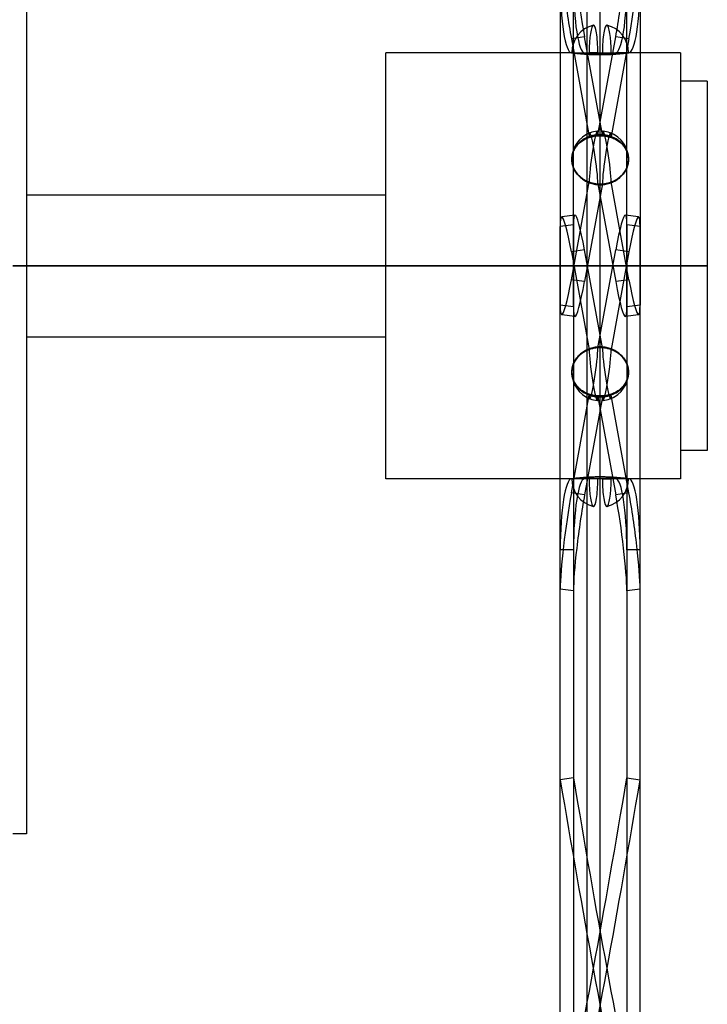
# Model space of a CAD drawing. Header units: millimetres. Extents: x -315 to 338, y -572 to 572.
# Tile 9 of 19: x -147 to 109, y -276 to 92. Entities that reach past the tile are written whole.
import ezdxf

# ---------------------------------------------------------------- set-up
doc = ezdxf.new("R2010")
doc.units = ezdxf.units.MM
doc.layers.add('MAIN-2', color=7, linetype='Continuous')

msp = doc.modelspace()

# ---------------------------------------------------------------- linework, layer by layer
at = {"layer": 'MAIN-2'}
for p, q in [((64.2, 567.5), (64.2, -567.5)), ((69.2, -567.5), (69.2, 567.5)), ((-145, 212), (-145, 0)), ((54.29, 191.81), (54.29, -14.66)), ((59.23, -15.34), (59.23, 191.13)), ((79.17, -15.34), (79.17, 191.13)), ((84.11, 191.81), (84.11, -14.66)), ((63.38, 85.43), (58.44, 84.75)), ((58.44, 84.75), (65.12, 48.23)), ((70.06, 48.9), (63.38, 85.43)), ((68.34, 48.9), (75.02, 85.43)), ((79.96, 84.75), (73.28, 48.23)), ((79.96, 84.75), (75.02, 85.43)), ((-10.8, 0), (-10.8, 79.5)), ((58.6, 79.5), (-10.8, 79.5)), ((58.44, 79.51), (65.12, 79.51)), ((58.61, 79.5), (58.6, 79.5)), ((58.6, 79.5), (58.61, 79.5)), ((58.6, 79.5), (79.8, 79.5)), ((58.6, 79.5), (79.8, 79.5)), ((58.64, 79.49), (58.61, 79.5)), ((58.61, 79.5), (58.64, 79.49)), ((58.69, 79.49), (58.64, 79.49)), ((58.64, 79.49), (58.7, 79.49)), ((58.77, 79.48), (58.69, 79.49)), ((58.7, 79.49), (58.78, 79.48)), ((58.87, 79.47), (58.77, 79.48)), ((58.78, 79.48), (58.89, 79.46)), ((58.98, 79.45), (58.87, 79.47)), ((58.89, 79.46), (59.02, 79.44)), ((59.13, 79.43), (58.98, 79.45)), ((59.02, 79.44), (59.18, 79.43)), ((59.29, 79.41), (59.13, 79.43)), ((59.18, 79.43), (59.35, 79.4)), ((59.47, 79.39), (59.29, 79.41)), ((59.35, 79.4), (59.55, 79.38)), ((59.67, 79.36), (59.47, 79.39)), ((59.55, 79.38), (59.76, 79.35)), ((59.88, 79.34), (59.67, 79.36)), ((59.76, 79.35), (59.99, 79.33)), ((60.11, 79.31), (59.88, 79.34)), ((59.99, 79.33), (60.24, 79.3)), ((60.36, 79.29), (60.11, 79.31)), ((60.24, 79.3), (60.51, 79.27)), ((60.63, 79.26), (60.36, 79.29)), ((60.51, 79.27), (60.82, 79.24)), ((60.93, 79.22), (60.63, 79.26)), ((60.82, 79.24), (61.14, 79.2)), ((61.25, 79.19), (60.93, 79.22)), ((61.14, 79.2), (61.48, 79.17)), ((61.58, 79.16), (61.25, 79.19)), ((61.48, 79.17), (61.84, 79.13)), ((61.92, 79.13), (61.58, 79.16)), ((61.84, 79.13), (62.19, 79.1)), ((62.26, 79.1), (61.92, 79.13)), ((62.19, 79.1), (62.56, 79.07)), ((62.61, 79.07), (62.26, 79.1)), ((62.56, 79.07), (62.94, 79.04)), ((62.98, 79.04), (62.61, 79.07)), ((62.94, 79.04), (63.34, 79.01)), ((63.37, 79.01), (62.98, 79.04)), ((63.34, 79.01), (63.76, 78.98)), ((63.77, 78.98), (63.37, 79.01)), ((63.76, 78.98), (64.2, 78.95)), ((64.18, 78.95), (63.77, 78.98)), ((64.61, 78.93), (64.18, 78.95)), ((64.2, 78.95), (64.64, 78.92)), ((65.05, 78.9), (64.61, 78.93)), ((64.64, 78.92), (65.1, 78.9)), ((65.5, 78.88), (65.05, 78.9)), ((65.1, 78.9), (65.57, 78.88)), ((68.34, 79.51), (65.12, 79.51)), ((65.95, 78.86), (65.5, 78.88)), ((65.57, 78.88), (66.05, 78.86)), ((66.42, 78.84), (65.95, 78.86)), ((66.05, 78.86), (66.53, 78.84)), ((66.88, 78.83), (66.42, 78.84)), ((66.53, 78.84), (67.02, 78.82)), ((67.35, 78.81), (66.88, 78.83)), ((67.02, 78.82), (67.51, 78.81)), ((67.82, 78.81), (67.35, 78.81)), ((67.51, 78.81), (68, 78.8)), ((68.28, 78.8), (67.82, 78.81)), ((68, 78.8), (68.48, 78.8)), ((68.74, 78.79), (68.28, 78.8)), ((68.34, 79.51), (75.02, 79.51)), ((68.48, 78.8), (68.96, 78.79)), ((69.2, 78.79), (68.74, 78.79)), ((68.96, 78.79), (69.44, 78.79)), ((69.66, 78.79), (69.2, 78.79)), ((69.44, 78.79), (69.92, 78.8)), ((70.12, 78.8), (69.66, 78.79)), ((69.92, 78.8), (70.4, 78.8)), ((70.58, 78.81), (70.12, 78.8)), ((70.4, 78.8), (70.89, 78.81)), ((71.05, 78.81), (70.58, 78.81)), ((70.89, 78.81), (71.38, 78.82)), ((71.52, 78.83), (71.05, 78.81)), ((71.38, 78.82), (71.87, 78.84)), ((71.98, 78.84), (71.52, 78.83)), ((71.87, 78.84), (72.35, 78.86)), ((72.45, 78.86), (71.98, 78.84)), ((72.35, 78.86), (72.83, 78.88)), ((72.9, 78.88), (72.45, 78.86)), ((72.83, 78.88), (73.3, 78.9)), ((73.35, 78.9), (72.9, 78.88)), ((73.3, 78.9), (73.76, 78.92)), ((73.79, 78.93), (73.35, 78.9)), ((73.76, 78.92), (74.2, 78.95)), ((74.22, 78.95), (73.79, 78.93)), ((74.2, 78.95), (74.64, 78.98)), ((74.63, 78.98), (74.22, 78.95)), ((75.03, 79.01), (74.63, 78.98)), ((74.64, 78.98), (75.06, 79.01)), ((79.96, 79.51), (75.02, 79.51)), ((75.42, 79.04), (75.03, 79.01)), ((75.06, 79.01), (75.46, 79.04)), ((75.79, 79.07), (75.42, 79.04)), ((75.46, 79.04), (75.84, 79.07)), ((76.14, 79.1), (75.79, 79.07)), ((75.84, 79.07), (76.21, 79.1)), ((76.48, 79.13), (76.14, 79.1)), ((76.21, 79.1), (76.56, 79.13)), ((76.82, 79.16), (76.48, 79.13)), ((76.56, 79.13), (76.92, 79.17)), ((77.15, 79.19), (76.82, 79.16)), ((76.92, 79.17), (77.26, 79.2)), ((77.47, 79.22), (77.15, 79.19)), ((77.26, 79.2), (77.58, 79.24)), ((77.77, 79.26), (77.47, 79.22)), ((77.58, 79.24), (77.89, 79.27)), ((78.04, 79.29), (77.77, 79.26)), ((77.89, 79.27), (78.16, 79.3)), ((78.29, 79.31), (78.04, 79.29)), ((78.16, 79.3), (78.41, 79.33)), ((78.52, 79.34), (78.29, 79.31)), ((78.41, 79.33), (78.64, 79.35)), ((78.73, 79.36), (78.52, 79.34)), ((78.64, 79.35), (78.85, 79.38)), ((78.93, 79.39), (78.73, 79.36)), ((78.85, 79.38), (79.05, 79.4)), ((79.11, 79.41), (78.93, 79.39)), ((79.05, 79.4), (79.22, 79.43)), ((79.27, 79.43), (79.11, 79.41)), ((79.22, 79.43), (79.38, 79.44)), ((79.42, 79.45), (79.27, 79.43)), ((79.38, 79.44), (79.51, 79.46)), ((79.53, 79.47), (79.42, 79.45)), ((79.51, 79.46), (79.62, 79.48)), ((79.63, 79.48), (79.53, 79.47)), ((79.62, 79.48), (79.7, 79.49)), ((79.71, 79.49), (79.63, 79.48)), ((79.7, 79.49), (79.76, 79.49)), ((79.76, 79.49), (79.71, 79.49)), ((79.79, 79.5), (79.76, 79.49)), ((79.76, 79.49), (79.79, 79.5)), ((79.8, 79.5), (79.79, 79.5)), ((79.79, 79.5), (79.8, 79.5)), ((99.2, 79.5), (79.8, 79.5)), ((99.2, 79.5), (99.2, 0)), ((109.2, 68.9), (99.2, 68.9)), ((109.2, 68.9), (109.2, 0)), ((65.05, 47.88), (64.61, 47.72)), ((64.64, 47.74), (65.1, 47.9)), ((65.5, 48.02), (65.05, 47.88)), ((65.1, 47.9), (65.57, 48.05)), ((65.95, 48.15), (65.5, 48.02)), ((65.57, 48.05), (66.05, 48.18)), ((66.42, 48.26), (65.95, 48.15)), ((66.05, 48.18), (66.53, 48.28)), ((66.88, 48.35), (66.42, 48.26)), ((66.53, 48.28), (67.02, 48.38)), ((67.35, 48.43), (66.88, 48.35)), ((67.02, 48.38), (67.51, 48.45)), ((67.82, 48.48), (67.35, 48.43)), ((67.51, 48.45), (68, 48.5)), ((68.28, 48.52), (67.82, 48.48)), ((68, 48.5), (68.48, 48.54)), ((68.74, 48.55), (68.28, 48.52)), ((68.48, 48.54), (68.96, 48.55)), ((69.2, 48.56), (68.74, 48.55)), ((68.96, 48.55), (69.44, 48.55)), ((69.66, 48.55), (69.2, 48.56)), ((69.44, 48.55), (69.92, 48.54)), ((70.12, 48.52), (69.66, 48.55)), ((69.92, 48.54), (70.4, 48.5)), ((70.58, 48.48), (70.12, 48.52)), ((70.4, 48.5), (70.89, 48.45)), ((71.05, 48.43), (70.58, 48.48)), ((70.89, 48.45), (71.38, 48.38)), ((71.52, 48.35), (71.05, 48.43)), ((71.38, 48.38), (71.87, 48.28)), ((71.98, 48.26), (71.52, 48.35)), ((71.87, 48.28), (72.35, 48.18)), ((72.45, 48.15), (71.98, 48.26)), ((72.35, 48.18), (72.83, 48.05)), ((72.9, 48.02), (72.45, 48.15)), ((72.83, 48.05), (73.3, 47.9)), ((73.35, 47.88), (72.9, 48.02)), ((73.3, 47.9), (73.76, 47.74)), ((73.79, 47.72), (73.35, 47.88)), ((59.76, 43.85), (59.99, 44.2)), ((60.11, 44.37), (59.88, 44.04)), ((59.99, 44.2), (60.24, 44.55)), ((60.36, 44.7), (60.11, 44.37)), ((60.24, 44.55), (60.51, 44.89)), ((60.63, 45.03), (60.36, 44.7)), ((60.51, 44.89), (60.82, 45.23)), ((60.93, 45.35), (60.63, 45.03)), ((60.82, 45.23), (61.14, 45.56)), ((61.25, 45.66), (60.93, 45.35)), ((61.14, 45.56), (61.48, 45.87)), ((61.58, 45.95), (61.25, 45.66)), ((61.48, 45.87), (61.84, 46.16)), ((61.92, 46.23), (61.58, 45.95)), ((61.84, 46.16), (62.19, 46.43)), ((62.26, 46.48), (61.92, 46.23)), ((62.19, 46.43), (62.56, 46.68)), ((62.61, 46.71), (62.26, 46.48)), ((62.56, 46.68), (62.94, 46.92)), ((62.98, 46.94), (62.61, 46.71)), ((62.94, 46.92), (63.34, 47.14)), ((63.37, 47.16), (62.98, 46.94)), ((63.34, 47.14), (63.76, 47.36)), ((63.77, 47.36), (63.37, 47.16)), ((63.76, 47.36), (64.2, 47.55)), ((64.18, 47.55), (63.77, 47.36)), ((64.61, 47.72), (64.18, 47.55)), ((64.2, 47.55), (64.64, 47.74)), ((73.76, 47.74), (74.2, 47.55)), ((74.22, 47.55), (73.79, 47.72)), ((74.2, 47.55), (74.64, 47.36)), ((74.63, 47.36), (74.22, 47.55)), ((75.03, 47.16), (74.63, 47.36)), ((74.64, 47.36), (75.06, 47.14)), ((75.42, 46.94), (75.03, 47.16)), ((75.06, 47.14), (75.46, 46.92)), ((75.79, 46.71), (75.42, 46.94)), ((75.46, 46.92), (75.84, 46.68)), ((76.14, 46.48), (75.79, 46.71)), ((75.84, 46.68), (76.21, 46.43)), ((76.48, 46.23), (76.14, 46.48)), ((76.21, 46.43), (76.56, 46.16)), ((76.82, 45.95), (76.48, 46.23)), ((76.56, 46.16), (76.92, 45.87)), ((77.15, 45.66), (76.82, 45.95)), ((76.92, 45.87), (77.26, 45.56)), ((77.47, 45.35), (77.15, 45.66)), ((77.26, 45.56), (77.58, 45.23)), ((77.77, 45.03), (77.47, 45.35)), ((77.58, 45.23), (77.89, 44.89)), ((78.04, 44.7), (77.77, 45.03)), ((77.89, 44.89), (78.16, 44.55)), ((78.29, 44.37), (78.04, 44.7)), ((78.16, 44.55), (78.41, 44.2)), ((78.52, 44.04), (78.29, 44.37)), ((78.41, 44.2), (78.64, 43.85)), ((58.61, 40.16), (58.64, 40.59)), ((58.64, 40.55), (58.61, 40.15)), ((58.64, 40.59), (58.7, 41.01)), ((58.69, 40.96), (58.64, 40.55)), ((58.77, 41.37), (58.69, 40.96)), ((58.7, 41.01), (58.78, 41.44)), ((58.87, 41.77), (58.77, 41.37)), ((58.78, 41.44), (58.89, 41.86)), ((58.98, 42.18), (58.87, 41.77)), ((58.89, 41.86), (59.02, 42.28)), ((59.13, 42.57), (58.98, 42.18)), ((59.02, 42.28), (59.18, 42.69)), ((59.29, 42.96), (59.13, 42.57)), ((59.18, 42.69), (59.35, 43.09)), ((59.47, 43.33), (59.29, 42.96)), ((59.35, 43.09), (59.55, 43.48)), ((59.67, 43.69), (59.47, 43.33)), ((59.55, 43.48), (59.76, 43.85)), ((59.88, 44.04), (59.67, 43.69)), ((78.73, 43.69), (78.52, 44.04)), ((78.64, 43.85), (78.85, 43.48)), ((78.93, 43.33), (78.73, 43.69)), ((78.85, 43.48), (79.05, 43.09)), ((79.11, 42.96), (78.93, 43.33)), ((79.05, 43.09), (79.22, 42.69)), ((79.27, 42.57), (79.11, 42.96)), ((79.22, 42.69), (79.38, 42.28)), ((79.42, 42.18), (79.27, 42.57)), ((79.38, 42.28), (79.51, 41.86)), ((79.53, 41.77), (79.42, 42.18)), ((79.51, 41.86), (79.62, 41.44)), ((79.63, 41.37), (79.53, 41.77)), ((79.62, 41.44), (79.7, 41.01)), ((79.71, 40.96), (79.63, 41.37)), ((79.7, 41.01), (79.76, 40.59)), ((79.76, 40.55), (79.71, 40.96)), ((79.76, 40.59), (79.79, 40.16)), ((79.79, 40.15), (79.76, 40.55)), ((58.6, 39.75), (58.61, 40.16)), ((58.61, 40.15), (58.6, 39.75)), ((58.61, 39.35), (58.6, 39.75)), ((58.6, 39.75), (58.61, 39.33)), ((58.64, 38.95), (58.61, 39.35)), ((58.61, 39.33), (58.64, 38.91)), ((58.69, 38.53), (58.64, 38.95)), ((58.64, 38.91), (58.7, 38.47)), ((58.77, 38.11), (58.69, 38.53)), ((58.7, 38.47), (58.78, 38.04)), ((58.87, 37.69), (58.77, 38.11)), ((58.78, 38.04), (58.89, 37.6)), ((58.98, 37.27), (58.87, 37.69)), ((58.89, 37.6), (59.02, 37.16)), ((59.13, 36.86), (58.98, 37.27)), ((59.02, 37.16), (59.18, 36.73)), ((59.29, 36.45), (59.13, 36.86)), ((79.27, 36.86), (79.11, 36.45)), ((79.22, 36.73), (79.38, 37.16)), ((79.42, 37.27), (79.27, 36.86)), ((79.38, 37.16), (79.51, 37.6)), ((79.53, 37.69), (79.42, 37.27)), ((79.51, 37.6), (79.62, 38.04)), ((79.63, 38.11), (79.53, 37.69)), ((79.62, 38.04), (79.7, 38.47)), ((79.71, 38.53), (79.63, 38.11)), ((79.7, 38.47), (79.76, 38.91)), ((79.76, 38.95), (79.71, 38.53)), ((79.79, 39.35), (79.76, 38.95)), ((79.76, 38.91), (79.79, 39.33)), ((79.79, 40.16), (79.8, 39.75)), ((79.8, 39.75), (79.79, 40.15)), ((79.8, 39.75), (79.79, 39.35)), ((79.79, 39.33), (79.8, 39.75)), ((59.18, 36.73), (59.35, 36.31)), ((59.47, 36.06), (59.29, 36.45)), ((59.35, 36.31), (59.55, 35.9)), ((59.67, 35.67), (59.47, 36.06)), ((59.55, 35.9), (59.76, 35.5)), ((59.88, 35.3), (59.67, 35.67)), ((59.76, 35.5), (59.99, 35.12)), ((60.11, 34.94), (59.88, 35.3)), ((59.99, 35.12), (60.24, 34.75)), ((60.36, 34.59), (60.11, 34.94)), ((60.24, 34.75), (60.51, 34.38)), ((60.63, 34.23), (60.36, 34.59)), ((60.51, 34.38), (60.82, 34)), ((60.93, 33.87), (60.63, 34.23)), ((60.82, 34), (61.14, 33.64)), ((61.25, 33.53), (60.93, 33.87)), ((61.14, 33.64), (61.48, 33.3)), ((61.58, 33.21), (61.25, 33.53)), ((61.48, 33.3), (61.84, 32.97)), ((61.92, 32.9), (61.58, 33.21)), ((76.82, 33.21), (76.48, 32.9)), ((76.56, 32.97), (76.92, 33.3)), ((77.15, 33.53), (76.82, 33.21)), ((76.92, 33.3), (77.26, 33.64)), ((77.47, 33.87), (77.15, 33.53)), ((77.26, 33.64), (77.58, 34)), ((77.77, 34.23), (77.47, 33.87)), ((77.58, 34), (77.89, 34.38)), ((78.04, 34.59), (77.77, 34.23)), ((77.89, 34.38), (78.16, 34.75)), ((78.29, 34.94), (78.04, 34.59)), ((78.16, 34.75), (78.41, 35.12)), ((78.52, 35.3), (78.29, 34.94)), ((78.41, 35.12), (78.64, 35.5)), ((78.73, 35.67), (78.52, 35.3)), ((78.64, 35.5), (78.85, 35.9)), ((78.93, 36.06), (78.73, 35.67)), ((78.85, 35.9), (79.05, 36.31)), ((79.11, 36.45), (78.93, 36.06)), ((79.05, 36.31), (79.22, 36.73)), ((58.44, -5.24), (65.12, 31.28)), ((61.84, 32.97), (62.19, 32.67)), ((62.26, 32.62), (61.92, 32.9)), ((62.19, 32.67), (62.56, 32.39)), ((62.61, 32.35), (62.26, 32.62)), ((62.56, 32.39), (62.94, 32.12)), ((62.98, 32.1), (62.61, 32.35)), ((62.94, 32.12), (63.34, 31.87)), ((63.37, 31.85), (62.98, 32.1)), ((63.34, 31.87), (63.76, 31.62)), ((63.77, 31.62), (63.37, 31.85)), ((70.06, 30.61), (63.38, -5.92)), ((63.76, 31.62), (64.2, 31.4)), ((64.18, 31.4), (63.77, 31.62)), ((64.61, 31.2), (64.18, 31.4)), ((64.2, 31.4), (64.64, 31.19)), ((65.05, 31.02), (64.61, 31.2)), ((64.64, 31.19), (65.1, 31)), ((65.5, 30.85), (65.05, 31.02)), ((65.1, 31), (65.57, 30.83)), ((65.95, 30.71), (65.5, 30.85)), ((65.57, 30.83), (66.05, 30.68)), ((66.42, 30.58), (65.95, 30.71)), ((66.05, 30.68), (66.53, 30.55)), ((66.88, 30.48), (66.42, 30.58)), ((66.53, 30.55), (67.02, 30.45)), ((67.35, 30.39), (66.88, 30.48)), ((67.02, 30.45), (67.51, 30.36)), ((67.82, 30.32), (67.35, 30.39)), ((67.51, 30.36), (68, 30.3)), ((68.28, 30.27), (67.82, 30.32)), ((68, 30.3), (68.48, 30.26)), ((68.74, 30.25), (68.28, 30.27)), ((68.34, 30.61), (75.02, -5.92)), ((68.48, 30.26), (68.96, 30.24)), ((69.2, 30.24), (68.74, 30.25)), ((68.96, 30.24), (69.44, 30.24)), ((69.66, 30.25), (69.2, 30.24)), ((69.44, 30.24), (69.92, 30.26)), ((70.12, 30.27), (69.66, 30.25)), ((69.92, 30.26), (70.4, 30.3)), ((70.58, 30.32), (70.12, 30.27)), ((70.4, 30.3), (70.89, 30.36)), ((71.05, 30.39), (70.58, 30.32)), ((70.89, 30.36), (71.38, 30.45)), ((71.52, 30.48), (71.05, 30.39)), ((71.38, 30.45), (71.87, 30.55)), ((71.98, 30.58), (71.52, 30.48)), ((71.87, 30.55), (72.35, 30.68)), ((72.45, 30.71), (71.98, 30.58)), ((72.35, 30.68), (72.83, 30.83)), ((72.9, 30.85), (72.45, 30.71)), ((72.83, 30.83), (73.3, 31)), ((73.35, 31.02), (72.9, 30.85)), ((79.96, -5.24), (73.28, 31.28)), ((73.3, 31), (73.76, 31.19)), ((73.79, 31.2), (73.35, 31.02)), ((73.76, 31.19), (74.2, 31.4)), ((74.22, 31.4), (73.79, 31.2)), ((74.2, 31.4), (74.64, 31.62)), ((74.63, 31.62), (74.22, 31.4)), ((75.03, 31.85), (74.63, 31.62)), ((74.64, 31.62), (75.06, 31.87)), ((75.42, 32.1), (75.03, 31.85)), ((75.06, 31.87), (75.46, 32.12)), ((75.79, 32.35), (75.42, 32.1)), ((75.46, 32.12), (75.84, 32.39)), ((76.14, 32.62), (75.79, 32.35)), ((75.84, 32.39), (76.21, 32.67)), ((76.48, 32.9), (76.14, 32.62)), ((76.21, 32.67), (76.56, 32.97)), ((-145, 26.5), (-10.8, 26.5)), ((59.78, 18.92), (54.84, 18.24)), ((83.56, 18.24), (78.62, 18.92)), ((59.23, 15.34), (54.29, 14.66)), ((59.23, 15.34), (59.23, -191.13)), ((79.17, 15.34), (79.17, -191.13)), ((84.11, 14.66), (79.17, 15.34)), ((54.29, -191.81), (54.29, 14.66)), ((84.11, -191.81), (84.11, 14.66)), ((63.38, 5.92), (58.44, 5.24)), ((58.44, 5.24), (65.12, -31.28)), ((70.06, -30.61), (63.38, 5.92)), ((68.34, -30.61), (75.02, 5.92)), ((79.96, 5.24), (73.28, -31.28)), ((79.96, 5.24), (75.02, 5.92)), ((-145, 0), (-150, 0)), ((-10.8, 0), (-145, 0)), ((-145, 0), (-145, -212)), ((99.2, 0), (-10.8, 0)), ((64.2, 0), (69.2, 0)), ((109.2, 0), (99.2, 0)), ((99.2, 0), (99.2, -79.5)), ((109.2, 0), (109.2, -68.9)), ((-150, 0), (-145, 0)), ((-145, 0), (-10.8, 0)), ((-10.8, 0), (99.2, 0)), ((-10.8, -79.5), (-10.8, 0)), ((69.2, 0), (64.2, 0)), ((99.2, 0), (109.2, 0)), ((63.38, -5.92), (58.44, -5.24)), ((79.96, -5.24), (75.02, -5.92)), ((59.23, -15.34), (54.29, -14.66)), ((84.11, -14.66), (79.17, -15.34)), ((59.78, -18.92), (54.84, -18.24)), ((83.56, -18.24), (78.62, -18.92)), ((-145, -26.5), (-10.8, -26.5)), ((61.48, -33.3), (61.84, -32.97)), ((61.92, -32.9), (61.58, -33.21)), ((61.84, -32.97), (62.19, -32.67)), ((62.26, -32.62), (61.92, -32.9)), ((62.19, -32.67), (62.56, -32.39)), ((62.61, -32.35), (62.26, -32.62)), ((62.56, -32.39), (62.94, -32.12)), ((62.98, -32.1), (62.61, -32.35)), ((62.94, -32.12), (63.34, -31.87)), ((63.37, -31.85), (62.98, -32.1)), ((63.34, -31.87), (63.76, -31.62)), ((63.77, -31.62), (63.37, -31.85)), ((63.76, -31.62), (64.2, -31.4)), ((64.18, -31.4), (63.77, -31.62)), ((64.61, -31.2), (64.18, -31.4)), ((64.2, -31.4), (64.64, -31.19)), ((65.05, -31.02), (64.61, -31.2)), ((64.64, -31.19), (65.1, -31)), ((65.5, -30.85), (65.05, -31.02)), ((65.1, -31), (65.57, -30.83)), ((65.95, -30.71), (65.5, -30.85)), ((65.57, -30.83), (66.05, -30.68)), ((66.42, -30.58), (65.95, -30.71)), ((66.05, -30.68), (66.53, -30.55)), ((66.88, -30.48), (66.42, -30.58)), ((66.53, -30.55), (67.02, -30.45)), ((67.35, -30.39), (66.88, -30.48)), ((67.02, -30.45), (67.51, -30.36)), ((67.82, -30.32), (67.35, -30.39)), ((67.51, -30.36), (68, -30.3)), ((68.28, -30.27), (67.82, -30.32)), ((68, -30.3), (68.48, -30.26)), ((68.74, -30.25), (68.28, -30.27)), ((68.48, -30.26), (68.96, -30.24)), ((69.2, -30.24), (68.74, -30.25)), ((68.96, -30.24), (69.44, -30.24)), ((69.66, -30.25), (69.2, -30.24)), ((69.44, -30.24), (69.92, -30.26)), ((70.12, -30.27), (69.66, -30.25)), ((69.92, -30.26), (70.4, -30.3)), ((70.58, -30.32), (70.12, -30.27)), ((70.4, -30.3), (70.89, -30.36)), ((71.05, -30.39), (70.58, -30.32)), ((70.89, -30.36), (71.38, -30.45)), ((71.52, -30.48), (71.05, -30.39)), ((71.38, -30.45), (71.87, -30.55)), ((71.98, -30.58), (71.52, -30.48)), ((71.87, -30.55), (72.35, -30.68)), ((72.45, -30.71), (71.98, -30.58)), ((72.35, -30.68), (72.83, -30.83)), ((72.9, -30.85), (72.45, -30.71)), ((72.83, -30.83), (73.3, -31)), ((73.35, -31.02), (72.9, -30.85)), ((73.3, -31), (73.76, -31.19)), ((73.79, -31.2), (73.35, -31.02)), ((73.76, -31.19), (74.2, -31.4)), ((74.22, -31.4), (73.79, -31.2)), ((74.2, -31.4), (74.64, -31.62)), ((74.63, -31.62), (74.22, -31.4)), ((75.03, -31.85), (74.63, -31.62)), ((74.64, -31.62), (75.06, -31.87)), ((75.42, -32.1), (75.03, -31.85)), ((75.06, -31.87), (75.46, -32.12)), ((75.79, -32.35), (75.42, -32.1)), ((75.46, -32.12), (75.84, -32.39)), ((76.14, -32.62), (75.79, -32.35)), ((75.84, -32.39), (76.21, -32.67)), ((76.48, -32.9), (76.14, -32.62)), ((76.21, -32.67), (76.56, -32.97)), ((76.82, -33.21), (76.48, -32.9)), ((76.56, -32.97), (76.92, -33.3)), ((59.02, -37.16), (59.18, -36.73)), ((59.29, -36.45), (59.13, -36.86)), ((59.18, -36.73), (59.35, -36.31)), ((59.47, -36.06), (59.29, -36.45)), ((59.35, -36.31), (59.55, -35.9)), ((59.67, -35.67), (59.47, -36.06)), ((59.55, -35.9), (59.76, -35.5)), ((59.88, -35.3), (59.67, -35.67)), ((59.76, -35.5), (59.99, -35.12)), ((60.11, -34.94), (59.88, -35.3)), ((59.99, -35.12), (60.24, -34.75)), ((60.36, -34.59), (60.11, -34.94)), ((60.24, -34.75), (60.51, -34.38)), ((60.63, -34.23), (60.36, -34.59)), ((60.51, -34.38), (60.82, -34)), ((60.93, -33.87), (60.63, -34.23)), ((60.82, -34), (61.14, -33.64)), ((61.25, -33.53), (60.93, -33.87)), ((61.14, -33.64), (61.48, -33.3)), ((61.58, -33.21), (61.25, -33.53)), ((77.15, -33.53), (76.82, -33.21)), ((76.92, -33.3), (77.26, -33.64)), ((77.47, -33.87), (77.15, -33.53)), ((77.26, -33.64), (77.58, -34)), ((77.77, -34.23), (77.47, -33.87)), ((77.58, -34), (77.89, -34.38)), ((78.04, -34.59), (77.77, -34.23)), ((77.89, -34.38), (78.16, -34.75)), ((78.29, -34.94), (78.04, -34.59)), ((78.16, -34.75), (78.41, -35.12)), ((78.52, -35.3), (78.29, -34.94)), ((78.41, -35.12), (78.64, -35.5)), ((78.73, -35.67), (78.52, -35.3)), ((78.64, -35.5), (78.85, -35.9)), ((78.93, -36.06), (78.73, -35.67)), ((78.85, -35.9), (79.05, -36.31)), ((79.11, -36.45), (78.93, -36.06)), ((79.05, -36.31), (79.22, -36.73)), ((79.27, -36.86), (79.11, -36.45)), ((79.22, -36.73), (79.38, -37.16)), ((58.6, -39.75), (58.61, -39.33)), ((58.61, -39.35), (58.6, -39.75)), ((58.61, -40.15), (58.6, -39.75)), ((58.6, -39.75), (58.61, -40.16)), ((58.61, -39.33), (58.64, -38.91)), ((58.64, -38.95), (58.61, -39.35)), ((58.64, -40.55), (58.61, -40.15)), ((58.61, -40.16), (58.64, -40.59)), ((58.64, -38.91), (58.7, -38.47)), ((58.69, -38.53), (58.64, -38.95)), ((58.77, -38.11), (58.69, -38.53)), ((58.7, -38.47), (58.78, -38.04)), ((58.87, -37.69), (58.77, -38.11)), ((58.78, -38.04), (58.89, -37.6)), ((58.98, -37.27), (58.87, -37.69)), ((58.89, -37.6), (59.02, -37.16)), ((59.13, -36.86), (58.98, -37.27)), ((79.42, -37.27), (79.27, -36.86)), ((79.38, -37.16), (79.51, -37.6)), ((79.53, -37.69), (79.42, -37.27)), ((79.51, -37.6), (79.62, -38.04)), ((79.63, -38.11), (79.53, -37.69)), ((79.62, -38.04), (79.7, -38.47)), ((79.71, -38.53), (79.63, -38.11)), ((79.7, -38.47), (79.76, -38.91)), ((79.76, -38.95), (79.71, -38.53)), ((79.76, -38.91), (79.79, -39.33)), ((79.79, -39.35), (79.76, -38.95)), ((79.79, -40.15), (79.76, -40.55)), ((79.76, -40.59), (79.79, -40.16)), ((79.79, -39.33), (79.8, -39.75)), ((79.8, -39.75), (79.79, -39.35)), ((79.8, -39.75), (79.79, -40.15)), ((79.79, -40.16), (79.8, -39.75)), ((58.69, -40.96), (58.64, -40.55)), ((58.64, -40.59), (58.7, -41.01)), ((58.77, -41.37), (58.69, -40.96)), ((58.7, -41.01), (58.78, -41.44)), ((58.87, -41.77), (58.77, -41.37)), ((58.78, -41.44), (58.89, -41.86)), ((58.98, -42.18), (58.87, -41.77)), ((58.89, -41.86), (59.02, -42.28)), ((59.13, -42.57), (58.98, -42.18)), ((59.02, -42.28), (59.18, -42.69)), ((59.29, -42.96), (59.13, -42.57)), ((59.18, -42.69), (59.35, -43.09)), ((59.47, -43.33), (59.29, -42.96)), ((59.35, -43.09), (59.55, -43.48)), ((59.67, -43.69), (59.47, -43.33)), ((59.55, -43.48), (59.76, -43.85)), ((59.88, -44.04), (59.67, -43.69)), ((59.76, -43.85), (59.99, -44.2)), ((60.11, -44.37), (59.88, -44.04)), ((78.52, -44.04), (78.29, -44.37)), ((78.41, -44.2), (78.64, -43.85)), ((78.73, -43.69), (78.52, -44.04)), ((78.64, -43.85), (78.85, -43.48)), ((78.93, -43.33), (78.73, -43.69)), ((78.85, -43.48), (79.05, -43.09)), ((79.11, -42.96), (78.93, -43.33)), ((79.05, -43.09), (79.22, -42.69)), ((79.27, -42.57), (79.11, -42.96)), ((79.22, -42.69), (79.38, -42.28)), ((79.42, -42.18), (79.27, -42.57)), ((79.38, -42.28), (79.51, -41.86)), ((79.53, -41.77), (79.42, -42.18)), ((79.51, -41.86), (79.62, -41.44)), ((79.63, -41.37), (79.53, -41.77)), ((79.62, -41.44), (79.7, -41.01)), ((79.71, -40.96), (79.63, -41.37)), ((79.7, -41.01), (79.76, -40.59)), ((79.76, -40.55), (79.71, -40.96)), ((59.99, -44.2), (60.24, -44.55)), ((60.36, -44.7), (60.11, -44.37)), ((60.24, -44.55), (60.51, -44.89)), ((60.63, -45.03), (60.36, -44.7)), ((60.51, -44.89), (60.82, -45.23)), ((60.93, -45.35), (60.63, -45.03)), ((60.82, -45.23), (61.14, -45.56)), ((61.25, -45.66), (60.93, -45.35)), ((61.14, -45.56), (61.48, -45.87)), ((61.58, -45.95), (61.25, -45.66)), ((61.48, -45.87), (61.84, -46.16)), ((61.92, -46.23), (61.58, -45.95)), ((61.84, -46.16), (62.19, -46.43)), ((62.26, -46.48), (61.92, -46.23)), ((62.19, -46.43), (62.56, -46.68)), ((62.61, -46.71), (62.26, -46.48)), ((62.56, -46.68), (62.94, -46.92)), ((62.98, -46.94), (62.61, -46.71)), ((62.94, -46.92), (63.34, -47.14)), ((63.37, -47.16), (62.98, -46.94)), ((63.34, -47.14), (63.76, -47.36)), ((63.77, -47.36), (63.37, -47.16)), ((63.76, -47.36), (64.2, -47.55)), ((64.18, -47.55), (63.77, -47.36)), ((64.61, -47.72), (64.18, -47.55)), ((64.2, -47.55), (64.64, -47.74)), ((65.05, -47.88), (64.61, -47.72)), ((64.64, -47.74), (65.1, -47.9)), ((73.3, -47.9), (73.76, -47.74)), ((73.79, -47.72), (73.35, -47.88)), ((73.76, -47.74), (74.2, -47.55)), ((74.22, -47.55), (73.79, -47.72)), ((74.2, -47.55), (74.64, -47.36)), ((74.63, -47.36), (74.22, -47.55)), ((75.03, -47.16), (74.63, -47.36)), ((74.64, -47.36), (75.06, -47.14)), ((75.42, -46.94), (75.03, -47.16)), ((75.06, -47.14), (75.46, -46.92)), ((75.79, -46.71), (75.42, -46.94)), ((75.46, -46.92), (75.84, -46.68)), ((76.14, -46.48), (75.79, -46.71)), ((75.84, -46.68), (76.21, -46.43)), ((76.48, -46.23), (76.14, -46.48)), ((76.21, -46.43), (76.56, -46.16)), ((76.82, -45.95), (76.48, -46.23)), ((76.56, -46.16), (76.92, -45.87)), ((77.15, -45.66), (76.82, -45.95)), ((76.92, -45.87), (77.26, -45.56)), ((77.47, -45.35), (77.15, -45.66)), ((77.26, -45.56), (77.58, -45.23)), ((77.77, -45.03), (77.47, -45.35)), ((77.58, -45.23), (77.89, -44.89)), ((78.04, -44.7), (77.77, -45.03)), ((77.89, -44.89), (78.16, -44.55)), ((78.29, -44.37), (78.04, -44.7)), ((78.16, -44.55), (78.41, -44.2)), ((58.44, -84.75), (65.12, -48.23)), ((70.06, -48.9), (63.38, -85.43)), ((65.5, -48.02), (65.05, -47.88)), ((65.1, -47.9), (65.57, -48.05)), ((65.95, -48.15), (65.5, -48.02)), ((65.57, -48.05), (66.05, -48.18)), ((66.42, -48.26), (65.95, -48.15)), ((66.05, -48.18), (66.53, -48.28)), ((66.88, -48.35), (66.42, -48.26)), ((66.53, -48.28), (67.02, -48.38)), ((67.35, -48.43), (66.88, -48.35)), ((67.02, -48.38), (67.51, -48.45)), ((67.82, -48.48), (67.35, -48.43)), ((67.51, -48.45), (68, -48.5)), ((68.28, -48.52), (67.82, -48.48)), ((68, -48.5), (68.48, -48.54)), ((68.74, -48.55), (68.28, -48.52)), ((68.34, -48.9), (75.02, -85.43)), ((68.48, -48.54), (68.96, -48.55)), ((69.2, -48.56), (68.74, -48.55)), ((68.96, -48.55), (69.44, -48.55)), ((69.66, -48.55), (69.2, -48.56)), ((69.44, -48.55), (69.92, -48.54)), ((70.12, -48.52), (69.66, -48.55)), ((69.92, -48.54), (70.4, -48.5)), ((70.58, -48.48), (70.12, -48.52)), ((70.4, -48.5), (70.89, -48.45)), ((71.05, -48.43), (70.58, -48.48)), ((70.89, -48.45), (71.38, -48.38)), ((71.52, -48.35), (71.05, -48.43)), ((71.38, -48.38), (71.87, -48.28)), ((71.98, -48.26), (71.52, -48.35)), ((71.87, -48.28), (72.35, -48.18)), ((72.45, -48.15), (71.98, -48.26)), ((72.35, -48.18), (72.83, -48.05)), ((72.9, -48.02), (72.45, -48.15)), ((72.83, -48.05), (73.3, -47.9)), ((73.35, -47.88), (72.9, -48.02)), ((79.96, -84.75), (73.28, -48.23)), ((109.2, -68.9), (99.2, -68.9)), ((58.6, -79.5), (-10.8, -79.5)), ((63.38, -79.51), (58.44, -79.51)), ((79.8, -79.5), (58.6, -79.5)), ((58.61, -79.5), (58.6, -79.5)), ((58.6, -79.5), (58.61, -79.5)), ((79.8, -79.5), (58.6, -79.5)), ((58.64, -79.49), (58.61, -79.5)), ((58.61, -79.5), (58.64, -79.49)), ((58.69, -79.49), (58.64, -79.49)), ((58.64, -79.49), (58.7, -79.49)), ((58.77, -79.48), (58.69, -79.49)), ((58.7, -79.49), (58.78, -79.48)), ((58.87, -79.47), (58.77, -79.48)), ((58.78, -79.48), (58.89, -79.46)), ((58.98, -79.45), (58.87, -79.47)), ((58.89, -79.46), (59.02, -79.44)), ((59.13, -79.43), (58.98, -79.45)), ((59.02, -79.44), (59.18, -79.43)), ((59.29, -79.41), (59.13, -79.43)), ((59.18, -79.43), (59.35, -79.4)), ((59.47, -79.39), (59.29, -79.41)), ((59.35, -79.4), (59.55, -79.38)), ((59.67, -79.36), (59.47, -79.39)), ((59.55, -79.38), (59.76, -79.35)), ((59.88, -79.34), (59.67, -79.36)), ((59.76, -79.35), (59.99, -79.33)), ((60.11, -79.31), (59.88, -79.34)), ((59.99, -79.33), (60.24, -79.3)), ((60.36, -79.29), (60.11, -79.31)), ((60.24, -79.3), (60.51, -79.27)), ((60.63, -79.26), (60.36, -79.29)), ((60.51, -79.27), (60.82, -79.24)), ((60.93, -79.22), (60.63, -79.26)), ((60.82, -79.24), (61.14, -79.2)), ((61.25, -79.19), (60.93, -79.22)), ((61.14, -79.2), (61.48, -79.17)), ((61.58, -79.16), (61.25, -79.19)), ((61.48, -79.17), (61.84, -79.13)), ((61.92, -79.13), (61.58, -79.16)), ((61.84, -79.13), (62.19, -79.1)), ((62.26, -79.1), (61.92, -79.13)), ((62.19, -79.1), (62.56, -79.07)), ((62.61, -79.07), (62.26, -79.1)), ((62.56, -79.07), (62.94, -79.04)), ((62.98, -79.04), (62.61, -79.07)), ((62.94, -79.04), (63.34, -79.01)), ((63.37, -79.01), (62.98, -79.04)), ((63.34, -79.01), (63.76, -78.98)), ((63.77, -78.98), (63.37, -79.01)), ((70.06, -79.51), (63.38, -79.51)), ((63.76, -78.98), (64.2, -78.95)), ((64.18, -78.95), (63.77, -78.98)), ((64.61, -78.93), (64.18, -78.95)), ((64.2, -78.95), (64.64, -78.92)), ((65.05, -78.9), (64.61, -78.93)), ((64.64, -78.92), (65.1, -78.9)), ((65.5, -78.88), (65.05, -78.9)), ((65.1, -78.9), (65.57, -78.88)), ((65.95, -78.86), (65.5, -78.88)), ((65.57, -78.88), (66.05, -78.86)), ((66.42, -78.84), (65.95, -78.86)), ((66.05, -78.86), (66.53, -78.84)), ((66.88, -78.83), (66.42, -78.84)), ((66.53, -78.84), (67.02, -78.82)), ((67.35, -78.81), (66.88, -78.83)), ((67.02, -78.82), (67.51, -78.81)), ((67.82, -78.81), (67.35, -78.81)), ((67.51, -78.81), (68, -78.8)), ((68.28, -78.8), (67.82, -78.81)), ((68, -78.8), (68.48, -78.8)), ((68.74, -78.79), (68.28, -78.8)), ((68.48, -78.8), (68.96, -78.79)), ((69.2, -78.79), (68.74, -78.79)), ((68.96, -78.79), (69.44, -78.79)), ((69.66, -78.79), (69.2, -78.79)), ((69.44, -78.79), (69.92, -78.8)), ((70.12, -78.8), (69.66, -78.79)), ((69.92, -78.8), (70.4, -78.8)), ((70.06, -79.51), (73.28, -79.51)), ((70.58, -78.81), (70.12, -78.8)), ((70.4, -78.8), (70.89, -78.81)), ((71.05, -78.81), (70.58, -78.81)), ((70.89, -78.81), (71.38, -78.82)), ((71.52, -78.83), (71.05, -78.81)), ((71.38, -78.82), (71.87, -78.84)), ((71.98, -78.84), (71.52, -78.83)), ((71.87, -78.84), (72.35, -78.86)), ((72.45, -78.86), (71.98, -78.84)), ((72.35, -78.86), (72.83, -78.88)), ((72.9, -78.88), (72.45, -78.86)), ((72.83, -78.88), (73.3, -78.9)), ((73.35, -78.9), (72.9, -78.88)), ((79.96, -79.51), (73.28, -79.51)), ((73.3, -78.9), (73.76, -78.92)), ((73.79, -78.93), (73.35, -78.9)), ((73.76, -78.92), (74.2, -78.95)), ((74.22, -78.95), (73.79, -78.93)), ((74.2, -78.95), (74.64, -78.98)), ((74.63, -78.98), (74.22, -78.95)), ((75.03, -79.01), (74.63, -78.98)), ((74.64, -78.98), (75.06, -79.01)), ((75.42, -79.04), (75.03, -79.01)), ((75.06, -79.01), (75.46, -79.04)), ((75.79, -79.07), (75.42, -79.04)), ((75.46, -79.04), (75.84, -79.07)), ((76.14, -79.1), (75.79, -79.07)), ((75.84, -79.07), (76.21, -79.1)), ((76.48, -79.13), (76.14, -79.1)), ((76.21, -79.1), (76.56, -79.13)), ((76.82, -79.16), (76.48, -79.13)), ((76.56, -79.13), (76.92, -79.17)), ((77.15, -79.19), (76.82, -79.16)), ((76.92, -79.17), (77.26, -79.2)), ((77.47, -79.22), (77.15, -79.19)), ((77.26, -79.2), (77.58, -79.24)), ((77.77, -79.26), (77.47, -79.22)), ((77.58, -79.24), (77.89, -79.27)), ((78.04, -79.29), (77.77, -79.26)), ((77.89, -79.27), (78.16, -79.3)), ((78.29, -79.31), (78.04, -79.29)), ((78.16, -79.3), (78.41, -79.33)), ((78.52, -79.34), (78.29, -79.31)), ((78.41, -79.33), (78.64, -79.35)), ((78.73, -79.36), (78.52, -79.34)), ((78.64, -79.35), (78.85, -79.38)), ((78.93, -79.39), (78.73, -79.36)), ((78.85, -79.38), (79.05, -79.4)), ((79.11, -79.41), (78.93, -79.39)), ((79.05, -79.4), (79.22, -79.43)), ((79.27, -79.43), (79.11, -79.41)), ((79.22, -79.43), (79.38, -79.44)), ((79.42, -79.45), (79.27, -79.43)), ((79.38, -79.44), (79.51, -79.46)), ((79.53, -79.47), (79.42, -79.45)), ((79.51, -79.46), (79.62, -79.48)), ((79.63, -79.48), (79.53, -79.47)), ((79.62, -79.48), (79.7, -79.49)), ((79.71, -79.49), (79.63, -79.48)), ((79.7, -79.49), (79.76, -79.49)), ((79.76, -79.49), (79.71, -79.49)), ((79.79, -79.5), (79.76, -79.49)), ((79.76, -79.49), (79.79, -79.5)), ((79.8, -79.5), (79.79, -79.5)), ((79.79, -79.5), (79.8, -79.5)), ((99.2, -79.5), (79.8, -79.5)), ((63.38, -85.43), (58.44, -84.75)), ((79.96, -84.75), (75.02, -85.43)), ((54.29, -518.95), (54.29, -106.01)), ((59.23, -106.01), (54.29, -106.01)), ((59.23, -106.01), (59.23, -518.95)), ((79.17, -106.01), (79.17, -518.95)), ((84.11, -106.01), (79.17, -106.01)), ((84.11, -343.05), (84.11, -106.01)), ((54.29, -327.14), (54.29, -120.67)), ((59.23, -121.35), (54.29, -120.67)), ((84.11, -120.67), (79.17, -121.35)), ((84.11, -327.14), (84.11, -120.67)), ((59.23, -121.35), (59.23, -327.81)), ((79.17, -121.35), (79.17, -327.81)), ((59.23, -191.13), (54.29, -191.81)), ((79.17, -191.13), (84.11, -191.81)), ((-145, -212), (-150, -212))]:
    msp.add_line(p, q, dxfattribs=at)
for centre, start, end in [((69.2, 79.5), 103.8149, 180), ((69.2, 79.5), 0, 76.1851), ((69.2, 39.75), 95.8743, 180), ((69.2, 39.75), 111.4947, 180), ((69.2, 39.75), 0, 84.1257), ((69.2, 39.75), 0, 68.5053), ((69.2, -39.75), 180, 248.5053), ((69.2, -39.75), 180, 264.1257), ((69.2, -39.75), 275.8743, 0), ((69.2, -39.75), 291.4947, 0), ((69.2, -79.5), 180, 256.1851), ((69.2, -79.5), 283.8149, 0)]:
    msp.add_arc(centre, 10.6, start, end, dxfattribs=at)
for centre, major_axis, ratio, start_param, end_param in [((63.38, 98.68), (3.6, -26.25), 0.078217, -2.623341, -1.052545), ((75.02, 98.68), (3.6, 26.25), 0.078217, -2.089048, -0.518251), ((58.44, 98), (-3.6, 26.25), 0.078217, 0.518251, 2.089048), ((79.96, 98), (-3.6, -26.25), 0.078217, 1.052545, 2.623341), ((58.44, 106.01), (0, 26.5), 0.156434, 1.570796, 3.141593), ((63.38, 106.01), (0, -26.5), 0.156434, -1.570796, 0), ((75.02, 106.01), (0, 26.5), 0.156434, -3.141593, -1.570796), ((79.96, 106.01), (0, -26.5), 0.156434, 0, 1.570796), ((66.73, 79.5), (0, -10.3), 0.156434, -3.112027, -1.571767), ((66.73, 79.5), (0, -10.3), 0.156434, 1.571767, 3.171159), ((71.67, 79.5), (0, 10.3), 0.156434, -0.029566, 1.569826), ((71.67, 79.5), (0, 10.3), 0.156434, -1.569826, -0.029566), ((69.2, 39.75), (-10.6, 0), 0.866025, 3.141593, 6.283185), ((69.2, 39.75), (-10.6, 0), 0.866025, 3.141593, 6.283185), ((66.73, 40.09), (-1.4, -10.21), 0.078217, -3.122109, -0.519222), ((66.73, 39.41), (1.4, -10.21), 0.078217, -3.122992, -2.624312), ((69.2, 39.75), (10.6, 0), 0.866025, 1.489784, 1.965968), ((66.73, 39.41), (1.4, -10.21), 0.078217, 0.519222, 3.160194), ((66.73, 40.09), (-1.4, -10.21), 0.078217, 2.624312, 3.161077), ((69.2, 39.75), (10.6, 0), 0.866025, 1.175624, 1.651809), ((71.67, 40.09), (-1.4, 10.21), 0.078217, -0.019484, 0.51728), ((71.67, 39.41), (1.4, 10.21), 0.078217, -0.018601, 2.622371), ((71.67, 40.09), (-1.4, 10.21), 0.078217, -2.622371, -0.019484), ((71.67, 39.41), (1.4, 10.21), 0.078217, -0.51728, -0.018601), ((69.2, 39.75), (-10.6, 0), 0.866025, 0, 3.141593), ((69.2, 39.75), (-10.6, 0), 0.866025, 0, 3.141593), ((69.2, 39.75), (10.6, 0), 0.866025, -1.965968, -1.489784), ((69.2, 39.75), (10.6, 0), 0.866025, -1.651809, -1.175624), ((63.38, -7.33), (3.6, -26.25), 0.078217, 3.141579, 3.659844), ((63.38, -7.33), (3.6, -26.25), 0.078217, 2.089048, 3.141579), ((75.02, -7.33), (3.6, 26.25), 0.078217, 0.000014, 1.052545), ((75.02, -7.33), (3.6, 26.25), 0.078217, -0.518251, 0.000014), ((58.44, -8.01), (-3.6, 26.25), 0.078217, -0.000014, 0.518251), ((58.44, -8.01), (-3.6, 26.25), 0.078217, -1.052545, -0.000014), ((79.96, -8.01), (-3.6, -26.25), 0.078217, -3.141579, -2.089048), ((79.96, -8.01), (-3.6, -26.25), 0.078217, 2.623341, 3.141607), ((58.44, 8.01), (3.6, 26.25), 0.078217, -3.141579, -2.089048), ((63.38, 7.33), (-3.6, -26.25), 0.078217, 0.000014, 1.052545), ((75.02, 7.33), (-3.6, 26.25), 0.078217, 2.089048, 3.141579), ((79.96, 8.01), (3.6, -26.25), 0.078217, -1.052545, -0.000014), ((58.44, 8.01), (3.6, 26.25), 0.078217, 2.623341, 3.141607), ((79.96, 8.01), (3.6, -26.25), 0.078217, -0.000014, 0.518251), ((63.38, 7.33), (-3.6, -26.25), 0.078217, -0.518251, 0.000014), ((75.02, 7.33), (-3.6, 26.25), 0.078217, 3.141579, 3.659844), ((69.2, -39.75), (10.6, 0), 0.866025, 0, 3.141593), ((69.2, -39.75), (10.6, 0), 0.866025, 0, 3.141593), ((69.2, -39.76), (-10.6, 0), 0.866025, -1.651809, -1.175624), ((66.73, -40.09), (1.4, -10.21), 0.078217, -2.622371, -0.019484), ((66.73, -39.41), (-1.4, -10.21), 0.078217, -0.018601, 2.622371), ((69.2, -39.76), (-10.6, 0), 0.866025, -1.965968, -1.489784), ((71.67, -39.41), (-1.4, 10.21), 0.078217, 0.519222, 3.160194), ((71.67, -40.09), (1.4, 10.21), 0.078217, -3.122109, -0.519222), ((69.2, -39.75), (10.6, 0), 0.866025, -3.141593, 0), ((69.2, -39.75), (10.6, 0), 0.866025, 3.141593, 6.283185), ((69.2, -39.76), (-10.6, 0), 0.866025, 1.175624, 1.651809), ((66.73, -39.41), (-1.4, -10.21), 0.078217, -0.51728, -0.018601), ((66.73, -40.09), (1.4, -10.21), 0.078217, -0.019484, 0.51728), ((69.2, -39.76), (-10.6, 0), 0.866025, 1.489784, 1.965968), ((71.67, -40.09), (1.4, 10.21), 0.078217, 2.624312, 3.161077), ((71.67, -39.41), (-1.4, 10.21), 0.078217, -3.122992, -2.624312), ((58.44, -106.01), (0, 26.5), 0.156434, 0, 1.570796), ((63.38, -106.01), (0, -26.5), 0.156434, 3.141593, 4.712389), ((66.73, -79.5), (0, -10.3), 0.156434, -1.569826, -0.029566), ((66.73, -79.5), (0, -10.3), 0.156434, -0.029566, 1.569826), ((71.67, -79.5), (0, 10.3), 0.156434, 1.571767, 3.171159), ((71.67, -79.5), (0, 10.3), 0.156434, -3.112027, -1.571767), ((75.02, -106.01), (0, 26.5), 0.156434, -1.570796, 0), ((79.96, -106.01), (0, -26.5), 0.156434, 1.570796, 3.141593), ((58.44, -98), (3.6, 26.25), 0.078217, 1.052545, 2.623341), ((63.38, -98.68), (-3.6, -26.25), 0.078217, -2.089048, -0.518251), ((75.02, -98.68), (-3.6, 26.25), 0.078217, -2.623341, -1.052545), ((79.96, -98), (3.6, -26.25), 0.078217, 0.518251, 2.089048), ((66.73, 0.34), (-71.34, -520.13), 0.078217, 0.900532, 1.204558), ((66.73, -0.34), (71.34, -520.13), 0.078217, -1.204558, -0.900532), ((71.67, 0.34), (-71.34, 520.13), 0.078217, 1.937034, 2.241061), ((71.67, -0.34), (71.34, 520.13), 0.078217, -2.241061, -1.937034)]:
    msp.add_ellipse(centre, major_axis=major_axis, ratio=ratio, start_param=start_param, end_param=end_param, dxfattribs=at)

doc.saveas('drawing.dxf')
